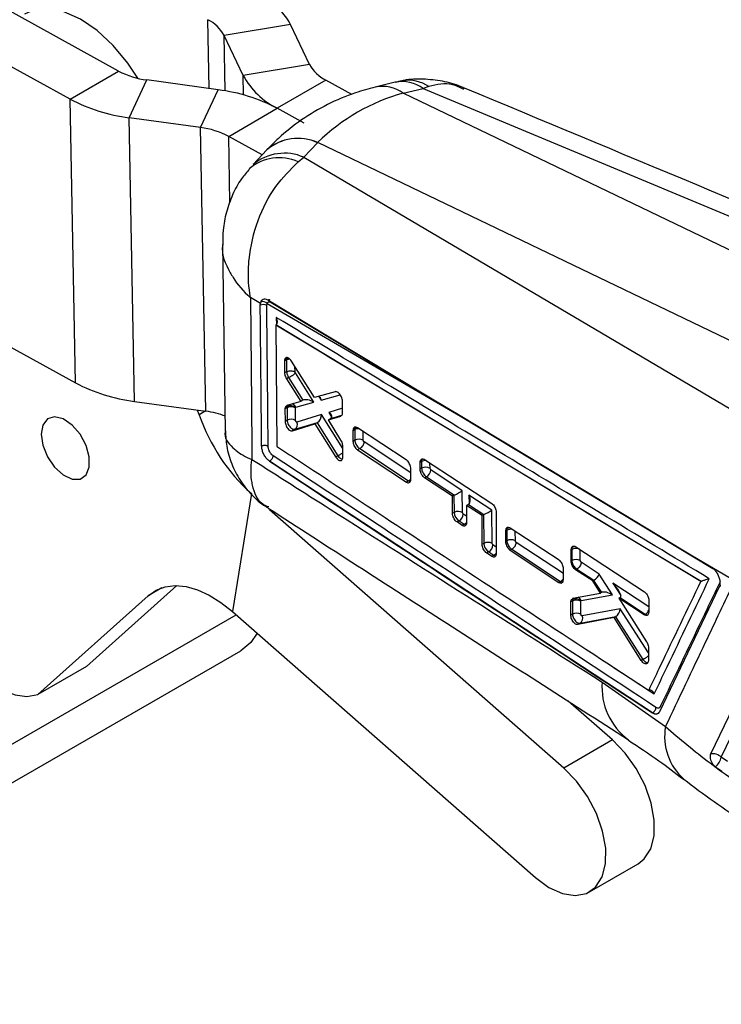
# Model space of a CAD drawing. Extents: x 39 to 407, y 33 to 280.
# Tile 46 of 48: x 348 to 379, y 190 to 233. Entities that reach past the tile are written whole.
import ezdxf

# ---------------------------------------------------------------- set-up
doc = ezdxf.new("R2010")
doc.units = 0
doc.layers.get('0').update_dxf_attribs({"linetype": 'CONTINUOUS'})

msp = doc.modelspace()

# ---------------------------------------------------------------- linework, layer by layer
at = {"color": 7, "linetype": 'CONTINUOUS'}
for p, q in [((352.7162, 230.4822), (315.3721, 251.0832)), ((350.5949, 229.2576), (313.2508, 249.8585)), ((317.6045, 235.2057), (350.8303, 216.8766)), ((360.2143, 232.5163), (357.3168, 232.0408)), ((361.0479, 230.7703), (360.2143, 232.5163)), ((358.1504, 230.2947), (357.3168, 232.0408)), ((361.0479, 230.7703), (358.1504, 230.2947)), ((350.5949, 229.2576), (352.7162, 230.4822)), ((353.1721, 228.4509), (353.9488, 230.0964)), ((357.0609, 229.6658), (353.9488, 230.0964)), ((361.7594, 230.0837), (359.6381, 228.8591)), ((362.8829, 229.4639), (361.7594, 230.0837)), ((364.7813, 229.9965), (363.9152, 229.786)), ((356.2842, 228.0203), (357.0609, 229.6658)), ((389.0766, 218.0149), (365.1335, 229.5177)), ((365.1355, 229.5182), (366.0017, 229.7287)), ((366.2448, 229.8122), (366.0017, 229.7287)), ((366.0017, 229.7287), (391.5515, 219.0758)), ((350.8303, 216.8766), (350.5949, 229.2576)), ((357.5167, 227.6345), (359.6381, 228.8591)), ((360.8123, 228.2113), (359.6381, 228.8591)), ((356.2842, 228.0203), (353.1721, 228.4509)), ((353.4075, 216.0699), (353.1721, 228.4509)), ((356.5196, 215.6393), (356.2842, 228.0203)), ((358.9761, 226.8294), (357.5167, 227.6345)), ((361.3979, 227.3605), (360.7959, 226.7235)), ((385.3424, 215.8592), (361.3993, 227.362)), ((359.1812, 227.0465), (358.5793, 226.4095)), ((360.5455, 226.522), (360.7959, 226.7235)), ((360.7959, 226.7235), (382.546, 213.877)), ((357.2473, 222.9162), (357.3629, 214.7775)), ((358.899, 220.3462), (358.468, 220.5972)), ((358.8934, 220.2671), (358.899, 220.3462)), ((358.9156, 220.4086), (358.899, 220.3462)), ((359.1923, 220.3419), (367.6252, 215.4191)), ((359.3746, 220.3889), (367.6252, 215.4191)), ((359.576, 219.4103), (359.5749, 219.4097)), ((378.1214, 208.2153), (359.5749, 219.4097)), ((359.5749, 219.4097), (359.6212, 214.1049)), ((359.5861, 219.4165), (359.576, 219.4103)), ((359.9549, 217.8824), (359.9498, 217.8256)), ((360.038, 217.8765), (359.9498, 217.8256)), ((360.0431, 217.9333), (359.9549, 217.8824)), ((360.038, 217.8765), (360.044, 217.3612)), ((359.9498, 217.8256), (359.9555, 217.3101)), ((361.2591, 216.2328), (360.2629, 217.8214)), ((360.044, 217.3612), (359.9555, 217.3101)), ((360.1336, 217.1101), (360.0379, 217.0549)), ((360.0379, 217.0549), (360.6637, 216.0636)), ((360.044, 217.3612), (360.044, 217.3612)), ((360.1337, 217.1101), (360.1336, 217.1101)), ((360.1337, 217.1101), (360.7577, 216.1178)), ((361.2298, 216.0331), (360.4275, 217.3091)), ((362.1667, 216.491), (361.2591, 216.2328)), ((353.4075, 216.0699), (356.5196, 215.6393)), ((360.0622, 215.7913), (359.9725, 215.7395)), ((359.9764, 215.79), (359.9725, 215.7395)), ((359.9725, 215.7395), (359.9782, 215.1939)), ((360.0661, 215.8417), (359.9764, 215.79)), ((360.0509, 215.8899), (360.0332, 215.878)), ((360.6637, 216.0636), (360.0509, 215.8899)), ((360.0622, 215.7913), (360.0685, 215.246)), ((360.4306, 215.785), (360.4313, 215.7939)), ((360.437, 215.2398), (360.4306, 215.785)), ((360.4313, 215.7939), (360.4446, 215.8117)), ((360.4446, 215.8117), (361.2298, 216.0331)), ((360.7553, 216.1165), (360.6637, 216.0636)), ((362.4855, 215.5765), (362.482, 216.0814)), ((356.2317, 215.4896), (356.1631, 215.6886)), ((361.5707, 215.4913), (360.4938, 215.1668)), ((361.8665, 215.2607), (362.4083, 215.4265)), ((361.9724, 215.3218), (361.8665, 215.2607)), ((362.4824, 215.5317), (362.4855, 215.5765)), ((360.0685, 215.246), (359.9782, 215.1939)), ((360.2945, 214.7846), (361.2811, 215.083)), ((360.4109, 214.8518), (361.3939, 215.148)), ((361.3746, 215.137), (361.2811, 215.083)), ((361.2811, 215.083), (362.1865, 213.6394)), ((361.3746, 215.137), (362.2817, 213.6943)), ((362.415, 214.3794), (361.8665, 215.2607)), ((363.0203, 214.8943), (362.9437, 214.8501)), ((365.2666, 213.5137), (363.1328, 214.913)), ((360.4109, 214.8518), (360.2945, 214.7846)), ((362.9437, 214.8501), (362.9374, 214.7896)), ((363.0143, 214.8339), (362.9374, 214.7896)), ((362.9374, 214.7896), (362.9402, 214.3337)), ((363.0143, 214.8339), (363.0196, 214.3796)), ((362.4983, 213.6356), (362.4953, 214.1246)), ((363.0196, 214.3796), (362.9402, 214.3337)), ((363.2362, 214.0075), (363.1388, 213.9513)), ((363.2362, 214.0075), (365.3609, 212.603)), ((363.2362, 214.0075), (363.2362, 214.0075)), ((362.2817, 213.6943), (362.1865, 213.6394)), ((362.2817, 213.6943), (362.2818, 213.6942)), ((362.4961, 213.5972), (362.4983, 213.6356)), ((363.1388, 213.9513), (365.2697, 212.5503)), ((359.2951, 213.4613), (359.2768, 213.4741)), ((359.2958, 213.4617), (359.2951, 213.4613)), ((376.0043, 202.4738), (359.2951, 213.4613)), ((359.2958, 213.4617), (359.2962, 213.4615)), ((365.9305, 213.4424), (365.8702, 213.4076)), ((365.8709, 213.113), (365.8702, 213.4076)), ((365.9339, 213.1494), (365.8709, 213.113)), ((365.9305, 213.4424), (365.9339, 213.1494)), ((366.0638, 213.5302), (369, 211.6065)), ((366.3351, 213.0804), (366.3024, 213.1432)), ((365.4655, 212.6738), (365.4644, 213.1306)), ((366.1473, 212.7828), (366.0655, 212.7355)), ((367.2849, 211.9352), (366.0655, 212.7355)), ((366.1473, 212.7828), (367.3628, 211.9792)), ((367.7109, 212.1709), (366.3351, 213.0804)), ((365.3609, 212.603), (365.2697, 212.5503)), ((365.4614, 212.6246), (365.4655, 212.6738)), ((358.5062, 212.0424), (357.6771, 206.9009)), ((367.3449, 211.9698), (367.2849, 211.9352)), ((367.285, 211.1839), (367.2849, 211.9352)), ((367.3449, 211.9698), (367.3537, 211.2235)), ((367.7221, 211.2174), (367.7109, 212.1709)), ((368.9996, 211.319), (368.0008, 211.9792)), ((367.8993, 211.5319), (367.8989, 210.7801)), ((367.9742, 211.5751), (367.8993, 211.5319)), ((368.5785, 211.0861), (367.8993, 211.5319)), ((367.9742, 211.5751), (368.6515, 211.1273)), ((372.1397, 200.068), (359.3021, 211.3433)), ((367.3537, 211.2235), (367.285, 211.1839)), ((367.7548, 211.1546), (367.7221, 211.2174)), ((368.5765, 209.8326), (368.5785, 211.0861)), ((368.6336, 211.1179), (368.5785, 211.0861)), ((368.6336, 211.1179), (368.6482, 209.874)), ((369.0166, 209.8678), (368.9996, 211.319)), ((369.1939, 211.2286), (369.19, 209.4286)), ((367.567, 210.8569), (367.4788, 210.806)), ((367.7049, 210.6572), (367.4788, 210.806)), ((367.567, 210.8569), (367.7926, 210.7078)), ((367.7926, 210.7078), (367.7049, 210.6572)), ((369.5996, 210.4155), (369.5984, 209.9573)), ((369.609, 210.4857), (369.5996, 210.4155)), ((369.6509, 210.4451), (369.5996, 210.4155)), ((369.6594, 210.5149), (369.609, 210.4857)), ((369.6509, 210.4451), (369.6562, 209.9907)), ((371.9304, 209.1403), (369.7971, 210.5401)), ((368.6482, 209.874), (368.5765, 209.8326)), ((369.0493, 209.8051), (369.0166, 209.8678)), ((369.6562, 209.9907), (369.5984, 209.9573)), ((372.6607, 209.7218), (375.6565, 207.7594)), ((368.8616, 209.5074), (368.7697, 209.4544)), ((368.9957, 209.3055), (368.7697, 209.4544)), ((368.8616, 209.5074), (369.0871, 209.3583)), ((369.0871, 209.3583), (368.9957, 209.3055)), ((369.8728, 209.6185), (369.7949, 209.5735)), ((369.7949, 209.5735), (371.9259, 208.1725)), ((369.8728, 209.6185), (369.8729, 209.6185)), ((369.8729, 209.6185), (371.9976, 208.2139)), ((372.4599, 209.1076), (372.4624, 209.5968)), ((372.4624, 209.5968), (372.4744, 209.6749)), ((372.4853, 209.61), (372.4624, 209.5968)), ((372.4963, 209.6875), (372.4744, 209.6749)), ((372.4853, 209.61), (372.4909, 209.1255)), ((379.5932, 208.2367), (377.7581, 209.3141)), ((377.7581, 209.3141), (378.6037, 208.8039)), ((372.4909, 209.1255), (372.4599, 209.1076)), ((373.6879, 208.527), (372.8956, 209.0508)), ((372.1236, 208.2973), (372.1261, 208.7561)), ((372.7076, 208.7532), (372.656, 208.7234)), ((373.399, 208.2359), (372.656, 208.7234)), ((372.7076, 208.7532), (373.4481, 208.2637)), ((372.7076, 208.7532), (372.7076, 208.7532)), ((374.2599, 207.6223), (373.6879, 208.527)), ((351.3056, 204.496), (355.2475, 208.029)), ((371.9976, 208.2139), (371.9259, 208.1725)), ((372.117, 208.2377), (372.1236, 208.2973)), ((373.4382, 208.2585), (373.399, 208.2359)), ((373.7329, 207.6981), (373.399, 208.2359)), ((373.4382, 208.2585), (373.7766, 207.7233)), ((378.1264, 208.2177), (378.1214, 208.2153)), ((349.1843, 203.2714), (354.0025, 207.5898)), ((372.54, 207.475), (373.7329, 207.6981)), ((372.8953, 207.377), (374.2599, 207.6223)), ((373.7748, 207.7223), (373.7329, 207.6981)), ((378.9193, 207.9736), (376.31, 202.5254)), ((372.4459, 206.7424), (372.4496, 207.3207)), ((372.4496, 207.3207), (372.4601, 207.3942)), ((372.5115, 207.3564), (372.4496, 207.3207)), ((372.4601, 207.3942), (372.4916, 207.4491)), ((372.5209, 207.4293), (372.4601, 207.3942)), ((372.5115, 207.3564), (372.5182, 206.7841)), ((372.5132, 207.4606), (372.54, 207.475)), ((372.8799, 207.3504), (372.8815, 207.3628)), ((372.8866, 206.7779), (372.8799, 207.3504)), ((372.8815, 207.3628), (372.8953, 207.377)), ((374.5913, 207.508), (374.5471, 207.4825)), ((374.5471, 207.4825), (375.752, 205.5749)), ((375.649, 206.7594), (374.5471, 207.4825)), ((374.5913, 207.508), (375.6889, 206.7824)), ((375.8517, 207.3749), (375.8475, 206.8847)), ((357.6771, 206.9009), (370.9001, 195.287)), ((372.5182, 206.7841), (372.4459, 206.7424)), ((374.5978, 207.019), (372.9419, 206.7042)), ((375.6889, 206.7824), (375.649, 206.7594)), ((375.8475, 206.8847), (375.8384, 206.8161)), ((374.3435, 206.6429), (372.7497, 206.3286)), ((372.8508, 206.387), (372.7497, 206.3286)), ((372.8508, 206.387), (374.416, 206.6845)), ((374.3975, 206.6741), (374.3435, 206.6429)), ((375.5154, 204.7684), (374.3435, 206.6429)), ((374.3975, 206.6741), (375.5885, 204.8106)), ((331.3128, 189.7566), (358.0415, 205.1867)), ((375.8335, 205.3112), (375.8284, 204.7701)), ((375.5885, 204.8106), (375.5154, 204.7684)), ((375.5885, 204.8106), (375.5887, 204.8105)), ((375.8284, 204.7701), (375.8204, 204.7059)), ((351.3056, 204.496), (349.1843, 203.2714)), ((373.8112, 203.8196), (376.577, 201.874)), ((374.261, 201.2926), (372.3252, 202.9929)), ((376.0088, 202.4764), (376.0043, 202.4738)), ((374.261, 201.2926), (372.1397, 200.068)), ((379.281, 200.3512), (379.011, 200.5414)), ((378.7605, 200.1212), (379.0352, 199.9283)), ((373.2594, 194.6649), (375.3807, 195.8895))]:
    msp.add_line(p, q, dxfattribs=at)
at = {"color": 8, "linetype": 'CONTINUOUS'}
for p, q in [((356.6625, 229.7209), (356.6053, 232.7274)), ((357.3629, 229.619), (357.3168, 232.0408)), ((358.1666, 229.4416), (358.1504, 230.2947)), ((357.5715, 224.755), (357.5167, 227.6345)), ((359.5957, 219.7318), (359.5985, 219.4295)), ((360.4124, 217.3558), (360.4097, 217.5873)), ((361.4494, 216.2869), (361.5512, 216.1239)), ((361.5512, 216.1239), (362.3854, 216.3592)), ((362.4842, 215.7678), (361.8869, 215.5863)), ((356.4966, 215.6425), (356.2317, 215.4896)), ((362.4959, 214.0198), (361.5707, 215.4913)), ((361.8869, 215.5863), (362.0198, 215.373)), ((361.9748, 215.3232), (362.4586, 215.4702)), ((367.6247, 215.4278), (367.6252, 215.4191)), ((367.6252, 215.4191), (378.6379, 208.7755)), ((363.388, 214.3734), (363.3837, 214.7485)), ((365.4648, 212.9561), (363.4242, 214.3051)), ((366.3024, 213.1432), (366.2997, 213.3757)), ((368.0008, 211.9792), (368.0053, 211.5975)), ((367.8991, 211.0592), (367.7548, 211.1546)), ((370.0246, 209.9845), (370.0199, 210.3939)), ((369.1906, 209.7116), (369.0493, 209.8051)), ((372.125, 208.5515), (370.0608, 209.9161)), ((372.8594, 209.1193), (372.8538, 209.5953)), ((375.8493, 207.0981), (374.2712, 208.1414)), ((374.2712, 208.1414), (374.6229, 207.5957)), ((354.605, 207.9376), (354.0025, 207.5898)), ((332.3486, 192.0459), (357.8373, 206.7602)), ((375.8314, 205.0889), (374.5978, 207.019)), ((374.316, 204.4623), (376.0825, 203.3037))]:
    msp.add_line(p, q, dxfattribs=at)
at = {"color": 7, "linetype": 'CONTINUOUS', "flags": 128}
for points in [[(353.5518, 230.1702), (353.1194, 230.8286), (352.4798, 231.6048), (351.7814, 232.2545), (351.054, 232.7499), (350.3288, 233.0699), (349.6366, 233.201), (349.0069, 233.1374), (348.6029, 232.9697)], [(367.4692, 215.5202), (367.2272, 215.6661), (366.1771, 216.2994), (361.9764, 218.832), (359.2249, 220.4903)], [(360.0431, 217.9333), (360.0833, 217.9517), (360.1177, 217.961)], [(351.4344, 213.1999), (351.434, 213.6503), (351.2928, 214.1513), (351.0298, 214.6354), (350.6807, 215.0371), (350.2925, 215.3022), (349.9177, 215.3949), (349.607, 215.3027), (349.4021, 215.038), (349.3309, 214.6365), (349.403, 214.1526), (349.6086, 213.6515), (349.9199, 213.2009), (350.2949, 212.8617), (350.683, 212.6797), (351.0317, 212.6795), (351.294, 212.861), (351.4344, 213.1999)], [(377.7581, 209.3141), (377.3145, 209.5817), (373.114, 212.1157), (367.4692, 215.5202)], [(354.0025, 207.5898), (354.3471, 207.8291), (354.7431, 207.9767), (355.1819, 208.0293), (355.6545, 207.986), (356.1509, 207.8477), (356.6606, 207.6172), (357.1729, 207.2993), (357.6771, 206.9009)], [(381.466, 206.7558), (381.2393, 206.2845), (380.3263, 204.3864), (378.5403, 200.6726)], [(379.011, 200.5414), (379.2392, 201.0161), (380.152, 202.9149), (381.9371, 206.6274)], [(345.2022, 206.1353), (345.5851, 205.4478), (346.0397, 204.8145), (346.5484, 204.26), (347.0914, 203.8057), (347.6479, 203.4692), (348.1961, 203.2636), (348.7149, 203.1968), (349.1843, 203.2714)], [(358.7532, 205.9557), (358.4814, 205.5517), (358.0417, 205.1869), (358.0415, 205.1867)], [(375.3807, 195.8895), (375.6473, 196.1), (375.9297, 196.5391), (376.0791, 197.1154), (376.0869, 197.7956), (375.9525, 198.5402), (375.6838, 199.3057), (375.2963, 200.0477), (374.8127, 200.7231), (374.261, 201.2926)], [(370.9001, 195.287), (371.4878, 194.8562), (372.0773, 194.5894), (372.6345, 194.502), (373.1269, 194.5993), (373.526, 194.8754), (373.8084, 195.3144), (373.9578, 195.8908), (373.9656, 196.571), (373.8312, 197.3155), (373.5624, 198.0811), (373.175, 198.8231), (372.6914, 199.4985), (372.1397, 200.068)]]:
    msp.add_lwpolyline(points, dxfattribs=at)
at = {"color": 8, "linetype": 'CONTINUOUS', "flags": 128}
for points in [[(360.0626, 217.9769), (360.0431, 217.9333), (360.0431, 217.9333), (360.0431, 217.9333)], [(363.0418, 214.94), (363.0203, 214.8943), (363.0203, 214.8943), (363.0203, 214.8943)]]:
    msp.add_lwpolyline(points, dxfattribs=at)
at = {"color": 7, "linetype": 'CONTINUOUS'}
for centre, radius, start, end in [((357.2047, 230.8862), 3.4228, 28.44144, 63.59884), ((355.8774, 231.2611), 1.637, 28.44122, 63.59904), ((362.4873, 231.5499), 1.637, 208.44121, 243.59896), ((354.3888, 233.6639), 3.5945, 242.2686, 262.96782), ((361.16, 231.9248), 3.4228, 208.44135, 243.59885), ((356.1408, 222.2066), 7.5157, 62.26861, 82.96784), ((354.0922, 235.9101), 7.5157, 242.26858, 262.96787), ((355.8441, 224.4528), 3.5945, 62.26866, 82.96781), ((359.0249, 219.9795), 0.3162, 60.82696, 114.57214), ((359.0069, 220.1799), 0.2462, 41.14639, 111.74736), ((354.3276, 223.5291), 7.5157, 242.2686, 262.96785), ((360.2406, 215.4465), 0.3882, 60.6911, 117.36205), ((360.2134, 215.5483), 0.3283, 48.40786, 116.65631), ((360.2099, 215.7205), 0.2517, 21.23213, 72.45337), ((364.0532, 218.1763), 8.2701, 198.95818, 227.87638), ((356.0065, 211.7529), 3.9201, 69.42241, 82.47931), ((360.247, 214.9012), 0.3883, 60.70638, 117.36267), ((360.2715, 215.0569), 0.248, 304.21126, 26.3003), ((363.1443, 214.6742), 0.2526, 98.12833, 119.40456), ((363.1981, 214.0347), 0.3883, 60.70661, 117.36201), ((366.1124, 212.8046), 0.3883, 60.70659, 117.36309), ((365.9829, 213.0945), 0.3524, 297.80592, 357.71912), ((367.5322, 210.8786), 0.3883, 60.71742, 117.36339), ((367.4027, 211.1687), 0.3525, 297.80274, 357.70851), ((369.7836, 210.2924), 0.2548, 88.98028, 119.17314), ((368.8267, 209.5291), 0.3883, 60.71798, 117.36375), ((368.6972, 209.8192), 0.3525, 297.80442, 357.70689), ((369.8347, 209.6458), 0.3883, 60.70753, 117.36109), ((372.6225, 209.4541), 0.2654, 78.59152, 118.40264), ((372.6694, 208.7806), 0.3883, 60.70785, 117.36101), ((372.6901, 207.0113), 0.3886, 60.76309, 117.36559), ((372.6564, 207.1532), 0.3076, 42.96181, 116.13539), ((372.6966, 206.4392), 0.3883, 60.70703, 117.36232), ((372.7081, 206.5996), 0.2561, 303.86216, 24.1048), ((375.5207, 207.0974), 0.3571, 298.09, 337.8303), ((378.6611, 200.1962), 0.4915, 44.60434, 104.22721), ((378.227, 200.7241), 0.8051, 311.50537, 346.87862)]:
    msp.add_arc(centre, radius, start, end, dxfattribs=at)
at = {"color": 8, "linetype": 'CONTINUOUS'}
for centre, radius, start, end in [((365.0858, 228.4695), 1.5571, 53.96974, 101.27489), ((365.3509, 228.4712), 1.6116, 56.31002, 98.5304), ((364.222, 228.2786), 1.5383, 53.66171, 101.57408), ((364.2243, 228.2801), 1.5374, 53.64705, 101.59768), ((360.5382, 225.4479), 2.0969, 65.79735, 130.32801), ((360.5394, 225.4497), 2.0968, 65.78831, 130.26747), ((359.9445, 224.7538), 2.1459, 66.62306, 129.53834), ((359.718, 224.6641), 2.0339, 65.99164, 130.03077), ((360.2073, 217.5546), 0.3637, 93.92235, 117.73858), ((363.1873, 214.5023), 0.374, 89.42771, 117.54835), ((366.1069, 213.1), 0.3851, 85.59989, 117.26201), ((365.2092, 212.8966), 0.3305, 297.3188, 321.43199), ((367.6407, 211.0017), 0.3308, 297.31786, 321.91828), ((369.8296, 210.0969), 0.3913, 81.38173, 117.16628), ((368.9408, 209.6452), 0.3221, 297.01043, 321.33499), ((372.6661, 209.2531), 0.4001, 67.84741, 116.86795), ((371.8413, 208.5144), 0.3387, 297.4908, 326.93342), ((372.6641, 207.2956), 0.2452, 19.39238, 65.49412), ((376.6707, 203.603), 2.8677, 175.66866, 233.58208), ((379.0072, 201.4408), 2.4685, 169.89412, 228.65126)]:
    msp.add_arc(centre, radius, start, end, dxfattribs=at)
at = {"color": 7, "linetype": 'CONTINUOUS'}
for centre, major_axis, ratio, start_param, end_param in [((371.4383, 212.2275), (-7.5291, 16.8542), 0.6714408, 6.1784553, 6.5270828), ((371.5216, 225.2799), (11.1737, -0.7212), 0.4237025, 2.2062422, 2.2064614), ((370.5258, 224.7051), (11.0097, 2.7193), 0.6105258, 2.3819949, 2.382214), ((360.2478, 217.7572), (-0.1471, 0.2631), 0.5692035, 0.5709588, 0.8157826), ((361.0381, 215.9418), (0.3271, -0.1259), 0.4835735, 1.1408031, 2.7571453), ((361.3595, 216.0325), (0.1025, 0.265), 0.6115064, 5.286599, 5.8528538), ((360.2732, 215.671), (-0.1478, 0.2647), 0.5689783, 0.6011946, 0.815338), ((360.9033, 215.9038), (-0.1757, 0.1924), 0.7778785, 6.100328, 6.1136112), ((361.379, 215.4), (0.0999, 0.2666), 0.6139181, 3.767474, 5.2788098), ((361.6952, 215.495), (0.3247, -0.1219), 0.4870255, 5.903903, 7.4151595), ((361.8312, 215.2767), (0.2264, 0.1094), 0.1020277, 5.3355889, 5.3490243), ((361.5161, 215.1819), (0.2266, 0.1093), 0.1031938, 2.0897993, 2.1948068), ((363.2241, 214.7147), (-0.147, 0.263), 0.5692233, 0.5540769, 0.8158533), ((366.1429, 213.0306), (-0.1465, 0.2618), 0.5693951, 0.8152077, 2.3863839), ((367.5216, 211.8724), (0.25, 0.0048), 0.5642118, 2.2485276, 2.3452132), ((367.5192, 212.0796), (0.2483, 0.1354), 0.0619543, 3.9976264, 5.5600345), ((367.8091, 211.8879), (-0.1691, 0.3101), 0.6005956, 3.1970586, 4.6795576), ((367.9702, 211.7814), (0.1218, 0.2189), 0.5901061, 3.9196047, 3.9995139), ((367.5626, 211.1047), (-0.1465, 0.2618), 0.5693951, 0.815389, 2.3861853), ((368.8103, 211.0205), (0.25, 0.0048), 0.5642118, 2.2485276, 2.3452132), ((368.8079, 211.2277), (0.2483, 0.1354), 0.0619543, 3.9976264, 5.5600345), ((369.8604, 210.3261), (-0.1468, 0.2626), 0.5692842, 0.507846, 0.8161064), ((368.8572, 209.7552), (-0.1465, 0.2618), 0.5693951, 0.815389, 2.3861853), ((372.6945, 209.4913), (-0.1466, 0.2622), 0.5693432, 0.4686314, 0.8163987), ((373.4962, 208.4357), (0.1818, 0.1782), 0.4407398, 4.0591241, 5.6215323), ((373.7196, 208.0824), (0.3268, -0.1263), 0.4889917, 2.7124747, 2.7660663), ((374.0795, 208.0501), (-0.5257, 0.5319), 0.2693321, 3.0920921, 4.6189044), ((373.9253, 207.5053), (-0.1762, 0.1985), 0.7643993, 6.1176452, 6.1276678), ((374.0682, 207.531), (0.3348, -0.1473), 0.4750971, 1.1819525, 2.7979523), ((372.7209, 207.2376), (-0.1467, 0.2624), 0.5693069, 0.4922589, 0.8162133), ((374.3589, 207.8653), (-0.2381, 0.3538), 0.4796781, 3.1085437, 3.1441386), ((374.4061, 206.9277), (0.1104, 0.2561), 0.611805, 3.8071649, 5.322352), ((374.5479, 206.7058), (0.232, 0.1011), 0.1527766, 2.1077473, 2.2078717)]:
    msp.add_ellipse(centre, major_axis=major_axis, ratio=ratio, start_param=start_param, end_param=end_param, dxfattribs=at)
at = {"color": 8, "linetype": 'CONTINUOUS'}
for centre, major_axis, ratio, start_param, end_param in [((360.2743, 215.6698), (-0.1486, 0.2663), 0.5687413, 0.212036, 0.6006037), ((366.1395, 213.3235), (-0.1465, 0.2618), 0.5693951, 0.3633426, 0.8152077), ((367.7882, 210.9556), (-0.1465, 0.2618), 0.5693951, 2.3861853, 2.6750748), ((369.0827, 209.606), (-0.1465, 0.2618), 0.5693951, 2.3861853, 2.664291), ((372.7233, 207.2352), (-0.1484, 0.2659), 0.5688051, 0.1344934, 0.4936419)]:
    msp.add_ellipse(centre, major_axis=major_axis, ratio=ratio, start_param=start_param, end_param=end_param, dxfattribs=at)
at = {"color": 7, "linetype": 'CONTINUOUS'}
for points, knots in [([(365.1209, 230.0629), (365.103, 230.0612), (364.9868, 230.0502), (364.8756, 230.0122), (364.7814, 229.98)], [0, 0, 0, 0, 0.1535685, 1, 1, 1, 1]), ([(367.8149, 229.7257), (367.7641, 229.751), (367.4583, 229.9031), (366.845, 230.0577), (366.0073, 230.1472), (365.4156, 230.1397), (365.1263, 230.064), (365.1068, 230.0589)], [0, 0, 0, 0, 0.0615391, 0.370099, 0.6762256, 0.9781731, 1, 1, 1, 1]), ([(363.9127, 229.7854), (363.6233, 229.7069), (362.9058, 229.5121), (361.8173, 229.0484), (360.6881, 228.3785), (359.8184, 227.6919), (359.3491, 227.2166), (359.1832, 227.0486)], [0, 0, 0, 0, 0.1618913, 0.401491, 0.6377508, 0.8719425, 1, 1, 1, 1]), ([(393.1769, 219.1637), (391.4792, 219.8711), (383.0205, 223.3959), (374.5665, 226.9226), (367.8092, 229.7414)], [0, 0, 0, 0, 0.2007062, 1, 1, 1, 1]), ([(358.468, 220.5972), (358.4672, 220.6016), (358.3898, 221.0335), (358.3566, 221.5963), (358.4413, 222.7282), (358.7308, 223.9647), (359.4919, 225.4722), (360.2056, 226.1833), (360.5455, 226.522)], [0, 0, 0, 0, 0.0021894, 0.2132561, 0.260968, 0.5212746, 0.7719781, 1, 1, 1, 1]), ([(358.4226, 226.2083), (358.3025, 226.0699), (358.0083, 225.7308), (357.669, 225.0899), (357.4007, 224.3353), (357.259, 223.6004), (357.2602, 223.127), (357.2608, 222.9181)], [0, 0, 0, 0, 0.153379, 0.3758481, 0.603042, 0.8247614, 1, 1, 1, 1]), ([(358.468, 220.5972), (358.4796, 219.4151), (358.5026, 217.0616), (358.5211, 214.7081), (358.5303, 213.5367)], [0, 0, 0, 0, 0.502233, 1, 1, 1, 1]), ([(359.2249, 220.4903), (359.1878, 220.5078), (359.1125, 220.5433), (359.0106, 220.5275), (358.9458, 220.4743), (358.9228, 220.4242), (358.9156, 220.4086)], [0, 0, 0, 0, 0.2842026, 0.5760004, 0.8678229, 1, 1, 1, 1]), ([(359.3225, 220.4886), (359.3061, 220.495), (359.2767, 220.5064), (359.2408, 220.4953), (359.2248, 220.4904)], [0, 0, 0, 0, 0.5559936, 1, 1, 1, 1]), ([(358.9546, 214.1177), (358.9536, 214.2296), (358.9484, 214.7893), (358.929, 216.8397), (358.9089, 218.7771), (358.8934, 220.2671)], [0, 0, 0, 0, 0.0545862, 0.272931, 1, 1, 1, 1]), ([(359.1791, 220.2556), (359.1807, 220.283), (359.1825, 220.3142), (359.1912, 220.3388), (359.1923, 220.3419)], [0, 0, 0, 0, 0.87272856, 1, 1, 1, 1]), ([(359.2399, 214.1045), (359.2389, 214.2165), (359.2337, 214.7764), (359.2145, 216.8274), (359.1945, 218.7653), (359.1791, 220.2556)], [0, 0, 0, 0, 0.0545865, 0.2729327, 1, 1, 1, 1]), ([(359.1923, 220.3419), (359.1961, 220.3506), (359.2089, 220.3803), (359.2451, 220.4123), (359.3049, 220.4219), (359.3514, 220.3999), (359.3746, 220.3889)], [0, 0, 0, 0, 0.1212792, 0.4134936, 0.7070931, 1, 1, 1, 1]), ([(359.5861, 219.4165), (359.5984, 219.4273), (359.6229, 219.4488), (359.6438, 219.5052), (359.648, 219.5848), (359.6278, 219.6647), (359.6046, 219.7151), (359.5961, 219.731), (359.5957, 219.7318)], [0, 0, 0, 0, 0.15722, 0.3135119, 0.5425164, 0.8512146, 0.9921336, 1, 1, 1, 1]), ([(378.4864, 208.3296), (375.3208, 210.2419), (369.0261, 214.0443), (362.727, 217.8433), (359.5957, 219.7318)], [0, 0, 0, 0, 0.5028961, 1, 1, 1, 1]), ([(359.576, 219.4103), (362.6651, 217.548), (368.8503, 213.8193), (375.0317, 210.0869), (378.1261, 208.2179), (378.1264, 208.2177)], [0, 0, 0, 0, 0.4994085, 0.9999387, 1, 1, 1, 1]), ([(360.2629, 217.8214), (360.2434, 217.8487), (360.2045, 217.9034), (360.1361, 217.9579), (360.0698, 217.9836), (360.0125, 217.9759), (359.9724, 217.9402), (359.9603, 217.9001), (359.9549, 217.8824)], [0, 0, 0, 0, 0.1731166, 0.3462145, 0.5195348, 0.692395, 0.864221, 1, 1, 1, 1]), ([(359.9555, 217.3101), (359.957, 217.2888), (359.9606, 217.2379), (359.9869, 217.147), (360.0207, 217.0859), (360.0379, 217.0549)], [0, 0, 0, 0, 0.2624954, 0.6253791, 1, 1, 1, 1]), ([(360.044, 217.3612), (360.0658, 217.3714), (360.1095, 217.3918), (360.1928, 217.4051), (360.278, 217.4033), (360.3459, 217.388), (360.3888, 217.3701), (360.4061, 217.3596), (360.4124, 217.3558)], [0, 0, 0, 0, 0.2032152, 0.4064311, 0.6096402, 0.812861, 0.9313358, 1, 1, 1, 1]), ([(360.044, 217.3612), (360.044, 217.3612), (360.044, 217.3364), (360.0497, 217.2992), (360.0666, 217.2388), (360.0904, 217.1796), (360.1175, 217.1329), (360.1336, 217.1101), (360.1336, 217.1101)], [0, 0, 0, 0, 0.000212, 0.3208881, 0.4356322, 0.7019201, 0.9997893, 1, 1, 1, 1]), ([(360.1337, 217.1101), (360.1467, 217.1164), (360.1728, 217.1288), (360.2155, 217.1523), (360.2588, 217.1781), (360.3012, 217.2057), (360.3409, 217.2338), (360.3762, 217.2612), (360.4064, 217.287), (360.4204, 217.3017), (360.4275, 217.3091)], [0, 0, 0, 0, 0.12499858, 0.24999944, 0.37500184, 0.49999893, 0.6250035, 0.75000183, 0.87500277, 1, 1, 1, 1]), ([(360.4275, 217.3091), (360.4249, 217.3136), (360.4201, 217.3222), (360.4162, 217.3334), (360.4133, 217.3446), (360.4128, 217.351), (360.4124, 217.3558)], [0, 0, 0, 0, 0.29949361, 0.57047959, 0.6862751, 1, 1, 1, 1]), ([(362.482, 216.0814), (362.4796, 216.1113), (362.4748, 216.1709), (362.4404, 216.2686), (362.3901, 216.3589), (362.3273, 216.4328), (362.2599, 216.4816), (362.2047, 216.4979), (362.1764, 216.4928), (362.1667, 216.491)], [0, 0, 0, 0, 0.1526156, 0.3052209, 0.4575921, 0.6118204, 0.7648707, 0.9188559, 1, 1, 1, 1]), ([(360.0055, 215.8594), (359.9948, 215.8417), (359.9825, 215.8215), (359.9771, 215.7936), (359.9764, 215.79)], [0, 0, 0, 0, 0.870951, 1, 1, 1, 1]), ([(362.4244, 215.4377), (362.4346, 215.4434), (362.4608, 215.458), (362.4763, 215.4976), (362.4816, 215.5269), (362.4824, 215.5317)], [0, 0, 0, 0, 0.3492167, 0.8930044, 1, 1, 1, 1]), ([(359.9782, 215.1939), (359.9807, 215.1642), (359.9856, 215.105), (360.0199, 215.0079), (360.07, 214.9177), (360.1325, 214.8435), (360.1998, 214.7942), (360.2555, 214.7772), (360.2842, 214.7826), (360.2945, 214.7846)], [0, 0, 0, 0, 0.1511914, 0.302361, 0.4528583, 0.6075982, 0.7600595, 0.9139401, 1, 1, 1, 1]), ([(360.0685, 215.246), (360.0685, 215.246), (360.07, 215.2174), (360.0778, 215.1561), (360.1143, 215.0635), (360.1685, 214.9753), (360.2351, 214.9045), (360.3092, 214.8572), (360.368, 214.8441), (360.4002, 214.8477), (360.4109, 214.8518), (360.4109, 214.8518)], [0, 0, 0, 0, 0.0000898, 0.1522134, 0.3083893, 0.4431639, 0.6109701, 0.7582016, 0.9119366, 0.9999132, 1, 1, 1, 1]), ([(360.4938, 215.1668), (360.492, 215.1665), (360.4868, 215.1656), (360.4768, 215.1686), (360.4645, 215.1777), (360.4533, 215.1911), (360.4444, 215.2073), (360.4383, 215.2241), (360.4374, 215.2346), (360.437, 215.2398)], [0, 0, 0, 0, 0.0866046, 0.2432261, 0.3931194, 0.5585855, 0.7020009, 0.8509732, 1, 1, 1, 1]), ([(363.1328, 214.913), (363.1105, 214.9248), (363.066, 214.9484), (363.0073, 214.9428), (362.9638, 214.9101), (362.95, 214.869), (362.9437, 214.8501)], [0, 0, 0, 0, 0.2595289, 0.5191003, 0.7774634, 1, 1, 1, 1]), ([(357.3762, 214.7789), (357.3859, 214.5565), (357.4072, 214.0676), (357.6264, 213.3362), (357.9932, 212.6078), (358.502, 211.9876), (358.9339, 211.5897), (359.1991, 211.4428), (359.2409, 211.4196)], [0, 0, 0, 0, 0.1662776, 0.3654756, 0.5662808, 0.7730649, 0.9642206, 1, 1, 1, 1]), ([(359.2399, 214.1045), (359.2302, 214.1102), (359.211, 214.1216), (359.1748, 214.1338), (359.1352, 214.1419), (359.0932, 214.1451), (359.0509, 214.1435), (359.0101, 214.137), (358.9779, 214.1277), (358.9607, 214.1202), (358.9546, 214.1176)], [0, 0, 0, 0, 0.1325101, 0.2650276, 0.3975427, 0.5300581, 0.6625717, 0.7950816, 0.9275941, 1, 1, 1, 1]), ([(359.2768, 213.4741), (359.2392, 213.5064), (359.1642, 213.5709), (359.066, 213.7173), (358.9935, 213.8798), (358.9595, 214.0184), (358.9558, 214.0929), (358.9546, 214.1176)], [0, 0, 0, 0, 0.2226223, 0.4452358, 0.6676388, 0.8896761, 1, 1, 1, 1]), ([(359.4486, 213.7031), (359.4334, 213.7144), (359.3952, 213.7429), (359.3371, 213.8129), (359.2842, 213.9074), (359.2478, 214.0104), (359.2425, 214.0732), (359.2399, 214.1045)], [0, 0, 0, 0, 0.1418467, 0.3564565, 0.5704799, 0.7858731, 1, 1, 1, 1]), ([(359.6212, 214.1049), (359.6313, 214.0982), (359.9884, 213.8633), (361.7337, 212.7155), (367.1279, 209.1716), (372.1826, 205.8595), (375.8461, 203.459)], [0, 0, 0, 0, 0.0018693, 0.0661233, 0.3231391, 1, 1, 1, 1]), ([(362.4953, 214.1246), (362.4939, 214.1459), (362.4907, 214.1968), (362.4651, 214.2874), (362.4318, 214.3485), (362.415, 214.3794)], [0, 0, 0, 0, 0.2623555, 0.626878, 1, 1, 1, 1]), ([(362.9402, 214.3337), (362.9426, 214.3039), (362.9473, 214.2444), (362.9816, 214.1466), (363.0317, 214.0567), (363.0873, 213.9896), (363.1241, 213.9622), (363.1388, 213.9513)], [0, 0, 0, 0, 0.2134156, 0.4267951, 0.641148, 0.8570321, 1, 1, 1, 1]), ([(363.0196, 214.3796), (363.0196, 214.3796), (363.0196, 214.3518), (363.0295, 214.2904), (363.0652, 214.1967), (363.1193, 214.1096), (363.1792, 214.0456), (363.2195, 214.0171), (363.2362, 214.0075), (363.2362, 214.0075)], [0, 0, 0, 0, 0.0001262, 0.2144459, 0.4254974, 0.6362871, 0.8495538, 0.9998669, 1, 1, 1, 1]), ([(363.2362, 214.0075), (363.2577, 214.0203), (363.3008, 214.0458), (363.3575, 214.1092), (363.4008, 214.1841), (363.422, 214.2527), (363.4236, 214.2915), (363.4242, 214.3051)], [0, 0, 0, 0, 0.2158737, 0.4317476, 0.647621, 0.8768007, 1, 1, 1, 1]), ([(363.4242, 214.3051), (363.4214, 214.3072), (363.4146, 214.3123), (363.4045, 214.3247), (363.3955, 214.3408), (363.3894, 214.3579), (363.3885, 214.3682), (363.388, 214.3734)], [0, 0, 0, 0, 0.1527983, 0.3712884, 0.5849299, 0.7953385, 1, 1, 1, 1]), ([(359.4486, 213.7031), (359.4474, 213.6852), (359.4453, 213.6531), (359.426, 213.5981), (359.3948, 213.544), (359.3487, 213.4925), (359.3137, 213.4718), (359.2962, 213.4615)], [0, 0, 0, 0, 0.1963136, 0.3521508, 0.5681002, 0.7840502, 1, 1, 1, 1]), ([(376.1606, 202.7139), (372.2896, 205.2539), (366.7125, 208.9134), (361.1502, 212.5811), (359.4486, 213.7031)], [0, 0, 0, 0, 0.6940826, 1, 1, 1, 1]), ([(362.1865, 213.6394), (362.2059, 213.612), (362.2447, 213.5573), (362.3128, 213.503), (362.3788, 213.4775), (362.4357, 213.4858), (362.4791, 213.5248), (362.4904, 213.5729), (362.4961, 213.5972)], [0, 0, 0, 0, 0.1668104, 0.3336031, 0.5006092, 0.6670999, 0.8324502, 1, 1, 1, 1]), ([(362.4971, 213.8258), (362.4941, 213.8234), (362.4794, 213.8119), (362.4487, 213.7904), (362.4067, 213.7627), (362.3635, 213.7367), (362.3208, 213.713), (362.2948, 213.7005), (362.2818, 213.6942)], [0, 0, 0, 0, 0.0504658, 0.2403747, 0.4302815, 0.6201888, 0.8100916, 1, 1, 1, 1]), ([(358.5303, 213.5367), (359.6673, 212.8142), (364.7482, 209.5857), (369.8506, 206.3395), (373.8112, 203.8196)], [0, 0, 0, 0, 0.2237799, 1, 1, 1, 1]), ([(359.2768, 213.4741), (359.2831, 213.4699), (359.2895, 213.4656), (359.2958, 213.4617), (359.2958, 213.4617)], [0, 0, 0, 0, 0.99791065, 1, 1, 1, 1]), ([(359.2962, 213.4615), (360.9979, 212.34), (366.5604, 208.6742), (372.1377, 205.0157), (376.0087, 202.4763)], [0, 0, 0, 0, 0.3059263, 1, 1, 1, 1]), ([(365.4644, 213.1306), (365.4621, 213.1604), (365.4577, 213.22), (365.4238, 213.3178), (365.3739, 213.4079), (365.3183, 213.4751), (365.2814, 213.5027), (365.2666, 213.5137)], [0, 0, 0, 0, 0.213195, 0.4263483, 0.6405668, 0.8563513, 1, 1, 1, 1]), ([(365.8702, 213.4076), (365.8723, 213.4342), (365.8764, 213.4874), (365.9095, 213.5403), (365.9584, 213.5647), (366.0129, 213.5592), (366.0492, 213.5385), (366.0638, 213.5302)], [0, 0, 0, 0, 0.2137108, 0.4274223, 0.6412628, 0.855708, 1, 1, 1, 1]), ([(366.0655, 212.7355), (366.0436, 212.7527), (365.9998, 212.787), (365.9414, 212.8687), (365.8974, 212.9613), (365.8742, 213.0467), (365.8718, 213.0944), (365.8709, 213.113)], [0, 0, 0, 0, 0.215701, 0.4314036, 0.6469685, 0.8619126, 1, 1, 1, 1]), ([(365.2697, 212.5503), (365.2919, 212.5385), (365.3363, 212.5149), (365.3949, 212.5203), (365.4411, 212.5547), (365.4546, 212.6012), (365.4614, 212.6246)], [0, 0, 0, 0, 0.24930465, 0.49865158, 0.74672415, 1, 1, 1, 1]), ([(369, 211.6065), (369.0219, 211.5893), (369.0658, 211.555), (369.124, 211.4733), (369.1679, 211.3805), (369.1908, 211.295), (369.193, 211.2472), (369.1939, 211.2286)], [0, 0, 0, 0, 0.2157168, 0.4314231, 0.6470599, 0.8621249, 1, 1, 1, 1]), ([(359.2363, 211.4158), (361.8354, 209.7377), (367.0663, 206.3605), (372.3215, 202.9931), (374.9656, 201.2988)], [0, 0, 0, 0, 0.4968681, 1, 1, 1, 1]), ([(367.4788, 210.806), (367.4569, 210.8232), (367.4132, 210.8575), (367.355, 210.9393), (367.3111, 211.0321), (367.2882, 211.1175), (367.2859, 211.1653), (367.285, 211.1839)], [0, 0, 0, 0, 0.2157892, 0.4315759, 0.6472441, 0.8623047, 1, 1, 1, 1]), ([(367.8989, 210.7801), (367.8967, 210.7534), (367.8924, 210.7001), (367.8592, 210.6471), (367.8103, 210.6226), (367.7557, 210.6281), (367.7195, 210.6488), (367.7049, 210.6572)], [0, 0, 0, 0, 0.21361236, 0.42722668, 0.64093389, 0.85522105, 1, 1, 1, 1]), ([(369.7971, 210.5401), (369.7748, 210.5518), (369.7302, 210.5753), (369.6712, 210.5697), (369.6293, 210.5381), (369.615, 210.5013), (369.609, 210.4857)], [0, 0, 0, 0, 0.2688, 0.5376612, 0.8051066, 1, 1, 1, 1]), ([(368.7697, 209.4544), (368.7479, 209.4716), (368.7042, 209.506), (368.646, 209.5878), (368.6024, 209.6807), (368.5796, 209.7662), (368.5774, 209.814), (368.5765, 209.8326)], [0, 0, 0, 0, 0.21579845, 0.43159497, 0.64731605, 0.8624226, 1, 1, 1, 1]), ([(369.5984, 209.9573), (369.6006, 209.9274), (369.6048, 209.8675), (369.6385, 209.7693), (369.6882, 209.6789), (369.7436, 209.6118), (369.7803, 209.5844), (369.7949, 209.5735)], [0, 0, 0, 0, 0.2135346, 0.4270218, 0.6416137, 0.8577484, 1, 1, 1, 1]), ([(369.6562, 209.9907), (369.6562, 209.9907), (369.6562, 209.9629), (369.6662, 209.9015), (369.7018, 209.8078), (369.7559, 209.7207), (369.8157, 209.6566), (369.8565, 209.6281), (369.8728, 209.6185), (369.8728, 209.6185)], [0, 0, 0, 0, 0.0001262, 0.2144947, 0.425364, 0.6361672, 0.8496519, 0.9998747, 1, 1, 1, 1]), ([(369.8729, 209.6185), (369.8944, 209.6313), (369.9374, 209.6567), (369.9942, 209.7202), (370.0373, 209.7948), (370.0586, 209.8635), (370.0602, 209.9023), (370.0608, 209.9161)], [0, 0, 0, 0, 0.2158688, 0.4317358, 0.6476038, 0.8745809, 1, 1, 1, 1]), ([(370.0608, 209.9161), (370.058, 209.9182), (370.0512, 209.9233), (370.0411, 209.9357), (370.0321, 209.9518), (370.026, 209.969), (370.0251, 209.9794), (370.0246, 209.9845)], [0, 0, 0, 0, 0.1525182, 0.3711952, 0.58493, 0.7952735, 1, 1, 1, 1]), ([(372.4744, 209.6749), (372.484, 209.6946), (372.5033, 209.7339), (372.5552, 209.7564), (372.61, 209.7507), (372.6464, 209.73), (372.6607, 209.7218)], [0, 0, 0, 0, 0.2734445, 0.54685892, 0.82126412, 1, 1, 1, 1]), ([(369.19, 209.4286), (369.1879, 209.4019), (369.1835, 209.3486), (369.1501, 209.2955), (369.1011, 209.271), (369.0465, 209.2764), (369.0103, 209.2971), (368.9957, 209.3055)], [0, 0, 0, 0, 0.2135967, 0.4271931, 0.6408611, 0.8551034, 1, 1, 1, 1]), ([(372.1261, 208.7561), (372.1241, 208.7861), (372.1201, 208.8459), (372.0867, 208.9441), (372.0372, 209.0345), (371.9819, 209.1019), (371.945, 209.1294), (371.9304, 209.1403)], [0, 0, 0, 0, 0.21330869, 0.42657355, 0.6410017, 0.8570077, 1, 1, 1, 1]), ([(372.656, 208.7234), (372.6336, 208.741), (372.589, 208.7761), (372.5298, 208.8598), (372.4854, 208.9546), (372.4628, 209.0411), (372.4607, 209.0892), (372.4599, 209.1076)], [0, 0, 0, 0, 0.2169432, 0.433899, 0.6507734, 0.8665725, 1, 1, 1, 1]), ([(372.4909, 209.1255), (372.4909, 209.1255), (372.4909, 209.0976), (372.5009, 209.0362), (372.5366, 208.9424), (372.5907, 208.8552), (372.6507, 208.7914), (372.691, 208.7626), (372.7076, 208.7532), (372.7076, 208.7532)], [0, 0, 0, 0, 0.0001261, 0.2147448, 0.4256737, 0.6364809, 0.850166, 0.9998748, 1, 1, 1, 1]), ([(372.8956, 209.0508), (372.893, 209.0224), (372.8879, 208.9657), (372.8448, 208.8766), (372.7825, 208.7988), (372.7326, 208.7684), (372.7076, 208.7532)], [0, 0, 0, 0, 0.2500003, 0.5000007, 0.750001, 1, 1, 1, 1]), ([(372.8956, 209.0508), (372.8928, 209.0529), (372.886, 209.058), (372.8759, 209.0704), (372.8669, 209.0865), (372.8608, 209.1037), (372.8598, 209.1141), (372.8594, 209.1193)], [0, 0, 0, 0, 0.15156626, 0.37043286, 0.58433141, 0.79490415, 1, 1, 1, 1]), ([(378.6037, 208.8039), (378.6441, 208.7749), (378.697, 208.7371), (378.7451, 208.6795), (378.7563, 208.666)], [0, 0, 0, 0, 0.7657153, 1, 1, 1, 1]), ([(378.7563, 208.666), (378.7748, 208.6413), (378.827, 208.5719), (378.8961, 208.4349), (378.9459, 208.267), (378.9578, 208.1093), (378.939, 208.017), (378.9213, 207.978), (378.9194, 207.9737)], [0, 0, 0, 0, 0.1181486, 0.3326966, 0.5469798, 0.7606717, 0.9737111, 1, 1, 1, 1]), ([(371.9259, 208.1725), (371.9481, 208.1608), (371.9926, 208.1372), (372.0515, 208.1428), (372.096, 208.176), (372.1103, 208.2179), (372.117, 208.2377)], [0, 0, 0, 0, 0.2578539, 0.51576, 0.7722186, 1, 1, 1, 1]), ([(375.8461, 203.459), (375.867, 203.5027), (376.0388, 203.862), (376.7969, 205.4473), (377.5347, 206.9891), (378.1214, 208.2153)], [0, 0, 0, 0, 0.0275738, 0.2266558, 1, 1, 1, 1]), ([(376.0825, 203.3037), (376.1202, 203.3826), (376.3089, 203.7772), (377.1098, 205.4523), (377.8736, 207.0488), (378.4864, 208.3296)], [0, 0, 0, 0, 0.0471126, 0.2355616, 1, 1, 1, 1]), ([(378.9548, 208.1933), (378.917, 208.1144), (378.728, 207.7196), (377.9341, 206.0615), (377.1028, 204.3247), (376.423, 202.9038), (376.3475, 202.7459)], [0, 0, 0, 0, 0.0434774, 0.2173875, 0.913028, 1, 1, 1, 1]), ([(376.577, 201.874), (377.1601, 203.1028), (378.166, 205.2225), (379.1708, 207.3448), (379.5932, 208.2367)], [0, 0, 0, 0, 0.5797188, 1, 1, 1, 1]), ([(378.1264, 208.2177), (378.1377, 208.2225), (378.1632, 208.2334), (378.2174, 208.2535), (378.299, 208.2808), (378.3956, 208.3087), (378.4576, 208.3236), (378.4858, 208.3295), (378.4864, 208.3296)], [0, 0, 0, 0, 0.0844734, 0.1914871, 0.3607249, 0.6670629, 0.9934877, 1, 1, 1, 1]), ([(378.9315, 207.9807), (378.9487, 207.9924), (378.973, 208.0088), (378.9805, 208.035), (378.9827, 208.0427)], [0, 0, 0, 0, 0.7085652, 1, 1, 1, 1]), ([(375.6565, 207.7594), (375.6788, 207.7418), (375.7235, 207.7067), (375.7825, 207.623), (375.8266, 207.5282), (375.8491, 207.4415), (375.8509, 207.3933), (375.8517, 207.3749)], [0, 0, 0, 0, 0.21676676, 0.43351349, 0.65027681, 0.86596848, 1, 1, 1, 1]), ([(372.7497, 206.3286), (372.7299, 206.3281), (372.6904, 206.3272), (372.6225, 206.3666), (372.5576, 206.4316), (372.5019, 206.5182), (372.4625, 206.6152), (372.447, 206.692), (372.4461, 206.7318), (372.4459, 206.7424)], [0, 0, 0, 0, 0.15667735, 0.31333008, 0.47076931, 0.62875711, 0.78647366, 0.94322107, 1, 1, 1, 1]), ([(372.5182, 206.7841), (372.5182, 206.7841), (372.5211, 206.7548), (372.5266, 206.6958), (372.5639, 206.6013), (372.6173, 206.5145), (372.6842, 206.4431), (372.7569, 206.3958), (372.8139, 206.3819), (372.8425, 206.3855), (372.8508, 206.387), (372.8508, 206.387)], [0, 0, 0, 0, 0.0000934, 0.1561485, 0.3095861, 0.4629327, 0.6183095, 0.7760906, 0.935743, 0.9999047, 1, 1, 1, 1]), ([(372.9419, 206.7042), (372.9405, 206.7041), (372.9358, 206.7036), (372.9263, 206.7066), (372.9141, 206.7157), (372.9029, 206.7292), (372.894, 206.7452), (372.8879, 206.7623), (372.887, 206.7727), (372.8866, 206.7779)], [0, 0, 0, 0, 0.0636608, 0.2238333, 0.3840989, 0.5420827, 0.6965656, 0.8485287, 1, 1, 1, 1]), ([(375.8384, 206.8161), (375.8298, 206.7952), (375.8124, 206.7535), (375.7629, 206.7263), (375.7063, 206.7277), (375.6667, 206.7496), (375.649, 206.7594)], [0, 0, 0, 0, 0.26226106, 0.52450098, 0.78760245, 1, 1, 1, 1]), ([(375.752, 205.5749), (375.7646, 205.5527), (375.7942, 205.5007), (375.8266, 205.4068), (375.8312, 205.3437), (375.8335, 205.3112)], [0, 0, 0, 0, 0.2655141, 0.6220701, 1, 1, 1, 1]), ([(375.8204, 204.7059), (375.8121, 204.6846), (375.7955, 204.6419), (375.7468, 204.6126), (375.6866, 204.6136), (375.62, 204.6473), (375.5604, 204.7025), (375.5285, 204.7492), (375.5154, 204.7684)], [0, 0, 0, 0, 0.1742049, 0.3483827, 0.5231285, 0.6992142, 0.8766896, 1, 1, 1, 1]), ([(375.5887, 204.8105), (375.6016, 204.8168), (375.6276, 204.8293), (375.6702, 204.8531), (375.7131, 204.8794), (375.7553, 204.9075), (375.794, 204.9359), (375.8194, 204.9557), (375.8296, 204.9649), (375.8302, 204.9654)], [0, 0, 0, 0, 0.1650142, 0.3300253, 0.4950414, 0.6600557, 0.8250761, 0.9900848, 1, 1, 1, 1]), ([(376.0825, 203.3037), (376.0821, 203.3046), (376.0802, 203.3099), (376.068, 203.3407), (376.04, 203.3892), (375.9911, 203.4377), (375.9398, 203.4647), (375.8899, 203.473), (375.86, 203.4634), (375.8461, 203.459)], [0, 0, 0, 0, 0.0086821, 0.0491699, 0.2890699, 0.4965298, 0.6777503, 0.8499666, 1, 1, 1, 1]), ([(376.31, 202.5254), (376.2921, 202.4981), (376.2562, 202.4435), (376.1691, 202.4146), (376.0813, 202.4289), (376.0241, 202.4622), (376.0045, 202.4736)], [0, 0, 0, 0, 0.27232, 0.5446325, 0.8445865, 1, 1, 1, 1]), ([(376.0091, 202.4762), (376.0289, 202.4883), (376.0687, 202.5126), (376.1185, 202.5744), (376.1535, 202.6453), (376.1584, 202.6909), (376.1608, 202.7137)], [0, 0, 0, 0, 0.2499994, 0.499999, 0.7500002, 1, 1, 1, 1]), ([(376.0093, 202.4761), (376.0096, 202.4759), (376.01, 202.4757), (376.0103, 202.4754), (376.0103, 202.4754)], [0, 0, 0, 0, 0.961143, 1, 1, 1, 1]), ([(376.3475, 202.7459), (376.3416, 202.7358), (376.3244, 202.7064), (376.2826, 202.6815), (376.2234, 202.6804), (376.1815, 202.7028), (376.1606, 202.7139)], [0, 0, 0, 0, 0.1561983, 0.4571259, 0.7297381, 1, 1, 1, 1]), ([(376.577, 201.874), (377.2041, 201.3416), (378.4727, 200.2649), (379.9877, 199.2382), (380.7537, 198.7191)], [0, 0, 0, 0, 0.49438646, 1, 1, 1, 1]), ([(374.9597, 201.2814), (375.4017, 200.9941), (376.1941, 200.4792), (376.9988, 199.8538), (377.3545, 199.5773)], [0, 0, 0, 0, 0.5578616, 1, 1, 1, 1]), ([(378.5403, 200.6726), (378.5318, 200.6484), (378.5135, 200.5957), (378.5207, 200.4882), (378.5586, 200.3678), (378.6254, 200.2518), (378.6978, 200.1694), (378.7451, 200.133), (378.7605, 200.1212)], [0, 0, 0, 0, 0.1604693, 0.3483277, 0.5360172, 0.7232834, 0.9100953, 1, 1, 1, 1]), ([(377.3748, 199.5849), (377.3758, 199.5841), (377.7881, 199.2557), (378.6753, 198.6118), (379.9011, 197.7692), (380.7235, 197.2689), (381.0476, 197.0717)], [0, 0, 0, 0, 0.0009144, 0.3837574, 0.7571171, 1, 1, 1, 1])]:
    msp.add_open_spline(points, degree=3, knots=knots, dxfattribs=at)
at = {"color": 8, "linetype": 'CONTINUOUS'}
for points, knots in [([(367.782, 229.6767), (367.6164, 229.7632), (367.1422, 230.0108), (366.5985, 229.8905), (366.2448, 229.8122)], [0, 0, 0, 0, 0.3493271, 1, 1, 1, 1]), ([(357.2612, 222.9181), (357.2577, 222.9023), (357.1689, 222.5044), (357.4084, 221.9958), (357.8423, 221.2375), (358.1597, 220.8717), (358.4649, 220.6), (358.468, 220.5972)], [0, 0, 0, 0, 0.0201464, 0.509431, 0.5991375, 0.9958853, 1, 1, 1, 1]), ([(357.3801, 214.7763), (357.3758, 214.7638), (357.2844, 214.4943), (357.5294, 214.2061), (357.9565, 213.8141), (358.2565, 213.6471), (358.5272, 213.5379), (358.5303, 213.5367)], [0, 0, 0, 0, 0.0241844, 0.523222, 0.630012, 0.9958203, 1, 1, 1, 1]), ([(362.2818, 213.6942), (362.2866, 213.6877), (362.3113, 213.6537), (362.3641, 213.6001), (362.4305, 213.5566), (362.4678, 213.5526), (362.4813, 213.5512)], [0, 0, 0, 0, 0.0815959, 0.4246069, 0.7920215, 1, 1, 1, 1]), ([(359.263, 211.4618), (359.1801, 211.4951), (358.7963, 211.6494), (358.6086, 212.1394), (358.4764, 212.8234), (358.4836, 213.2136), (358.5297, 213.533), (358.5303, 213.5367)], [0, 0, 0, 0, 0.1234677, 0.5718274, 0.6676545, 0.9962451, 1, 1, 1, 1]), ([(365.3609, 212.603), (365.3609, 212.603), (365.3847, 212.5895), (365.415, 212.5744), (365.4394, 212.5778), (365.4435, 212.5784)], [0, 0, 0, 0, 0.0004829, 0.8286259, 1, 1, 1, 1]), ([(371.9976, 208.2139), (371.9976, 208.2139), (372.0214, 208.2004), (372.0579, 208.184), (372.0874, 208.1892), (372.097, 208.1909)], [0, 0, 0, 0, 0.0003938, 0.6753997, 1, 1, 1, 1]), ([(375.6889, 206.7824), (375.6889, 206.7824), (375.7126, 206.7689), (375.7596, 206.7528), (375.8102, 206.7516), (375.8287, 206.7683), (375.8322, 206.7714)], [0, 0, 0, 0, 0.0002583, 0.4427459, 0.8945677, 1, 1, 1, 1]), ([(375.5887, 204.8105), (375.6039, 204.791), (375.6398, 204.7452), (375.7046, 204.6947), (375.7638, 204.6663), (375.7932, 204.6688), (375.8024, 204.6696)], [0, 0, 0, 0, 0.2337, 0.549131, 0.8600914, 1, 1, 1, 1]), ([(376.0103, 202.4754), (376.0103, 202.4754), (376.0457, 202.4546), (376.1148, 202.4269), (376.1982, 202.421), (376.234, 202.448), (376.2457, 202.4568)], [0, 0, 0, 0, 0.0001704, 0.3978427, 0.8024437, 1, 1, 1, 1])]:
    msp.add_open_spline(points, degree=3, knots=knots, dxfattribs=at)

doc.saveas('drawing.dxf')
